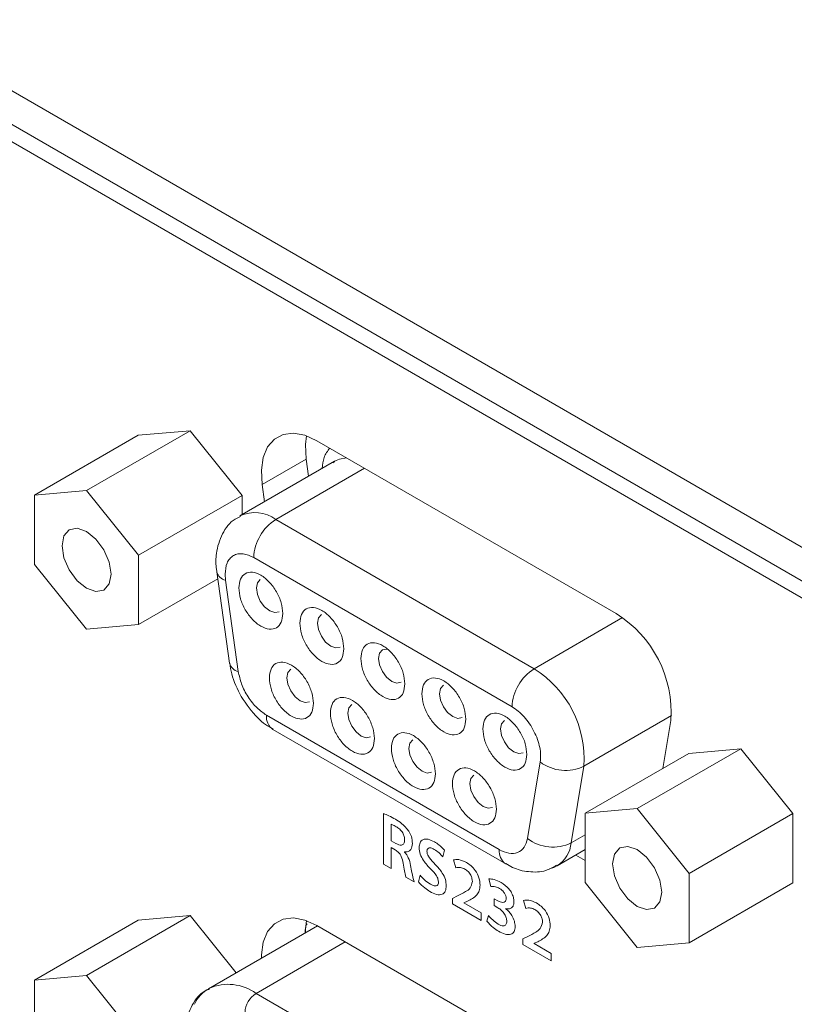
# Model space of a CAD drawing. Header units: millimetres. Extents: x 0 to 1118, y 0 to 864.
# Tile 23 of 256: x 242 to 248, y 201 to 209. Entities that reach past the tile are written whole.
import ezdxf

# ---------------------------------------------------------------- set-up
doc = ezdxf.new("R2010")
doc.units = ezdxf.units.MM

msp = doc.modelspace()

# ---------------------------------------------------------------- linework, layer by layer
at = {"color": 7, "linetype": 'Continuous', "lineweight": 15}
for p, q in [((197.6662, 233.9183), (249.4618, 204.0173)), ((197.8319, 233.552), (249.46, 203.7477)), ((249.46, 203.6105), (201.7859, 231.1322)), ((242.3111, 205.2849), (243.1438, 205.7656)), ((243.1438, 205.7656), (242.7266, 205.7283)), ((243.561, 205.2466), (243.1438, 205.7656)), ((241.8939, 205.2476), (242.7266, 205.7283)), ((246.5624, 204.298), (244.1602, 205.6848)), ((244.3022, 205.5206), (243.5421, 205.0818)), ((243.7208, 205.3337), (244.0744, 205.5378)), ((244.0744, 205.5378), (244.0937, 205.4002)), ((244.289, 205.5073), (244.3038, 205.518)), ((242.3111, 205.2849), (241.8939, 205.2476)), ((242.7283, 204.7659), (242.3111, 205.2849)), ((243.7208, 205.3337), (243.7401, 205.1961)), ((241.8939, 205.2476), (241.8939, 204.6913)), ((242.7283, 204.7659), (243.561, 205.2466)), ((243.561, 205.0927), (243.561, 205.2466)), ((243.8295, 205.0533), (245.9031, 203.8563)), ((242.7283, 204.2097), (242.7283, 204.7659)), ((243.6528, 204.7472), (245.7264, 203.5501)), ((241.8939, 204.6913), (242.3111, 204.1723)), ((242.7283, 204.2097), (243.3637, 204.5764)), ((243.3557, 204.6337), (243.4585, 203.9006)), ((243.4265, 204.5664), (243.423, 204.6145)), ((243.5293, 203.8333), (243.4265, 204.5664)), ((242.3111, 204.1723), (242.7283, 204.2097)), ((245.6235, 202.4051), (243.7556, 203.4834)), ((246.9377, 203.0568), (247.0018, 203.4396)), ((243.8074, 203.3689), (245.6753, 202.2906)), ((246.7306, 202.7336), (247.5632, 203.2143)), ((247.5632, 203.2143), (247.146, 203.177)), ((247.9804, 202.6953), (247.5632, 203.2143)), ((246.3134, 202.6963), (247.146, 203.177)), ((245.9527, 203.108), (245.8498, 202.4937)), ((246.3035, 203.0741), (246.2007, 202.4598)), ((244.6945, 202.6948), (244.6945, 202.2894)), ((246.7306, 202.7336), (246.3134, 202.6963)), ((246.3134, 202.6963), (246.3134, 202.1401)), ((247.1477, 202.2147), (246.7306, 202.7336)), ((247.1477, 202.2147), (247.9804, 202.6953)), ((247.9804, 202.139), (247.9804, 202.6953)), ((244.757, 202.4763), (244.757, 202.6082)), ((244.7947, 202.4545), (244.757, 202.4763)), ((244.757, 202.2533), (244.757, 202.4218)), ((244.757, 202.4218), (244.789, 202.4034)), ((244.8643, 202.3846), (244.8643, 202.3865)), ((245.1701, 202.3485), (245.185, 202.3996)), ((246.0878, 202.2745), (246.3134, 202.4048)), ((246.2376, 202.361), (246.3134, 202.3173)), ((244.6945, 202.2894), (244.757, 202.2533)), ((245.2553, 202.322), (245.2741, 202.2587)), ((244.9889, 202.2007), (244.975, 202.1472)), ((247.1477, 201.6584), (247.1477, 202.2147)), ((244.8746, 202.1853), (244.9399, 202.1477)), ((245.5406, 202.1698), (245.5552, 202.1086)), ((246.3134, 202.1401), (246.7306, 201.6211)), ((247.1477, 201.6584), (247.9804, 202.139)), ((245.2893, 202.0333), (245.2489, 202.0141)), ((245.2489, 202.0141), (245.2489, 201.9693)), ((245.2489, 201.9693), (245.478, 201.8371)), ((245.3401, 201.9788), (245.37, 201.991)), ((245.3401, 201.9776), (245.3401, 201.9788)), ((245.478, 201.898), (245.3401, 201.9776)), ((245.6119, 201.994), (245.583, 202.0107)), ((245.583, 202.0107), (245.583, 201.9562)), ((245.583, 201.9562), (245.6128, 201.939)), ((245.818, 201.9971), (245.8369, 201.9339)), ((242.3111, 201.3961), (243.1438, 201.8768)), ((243.1438, 201.8768), (242.7266, 201.8395)), ((243.5126, 201.418), (243.1438, 201.8768)), ((245.478, 201.8371), (245.478, 201.898)), ((245.5382, 201.8763), (245.5235, 201.8306)), ((245.6765, 201.9306), (245.6765, 201.9319)), ((241.8939, 201.3588), (242.7266, 201.8395)), ((244.1638, 201.7939), (243.2901, 201.2896)), ((246.5624, 200.4092), (244.1602, 201.796)), ((245.8521, 201.7084), (245.8117, 201.6892)), ((245.8117, 201.6892), (245.8117, 201.6444)), ((245.8117, 201.6444), (246.0408, 201.5122)), ((245.9029, 201.6539), (245.9328, 201.6661)), ((245.9029, 201.6527), (245.9029, 201.6539)), ((246.0408, 201.5731), (245.9029, 201.6527)), ((246.7306, 201.6211), (247.1477, 201.6584)), ((246.0408, 201.5122), (246.0408, 201.5731)), ((242.3111, 201.3961), (241.8939, 201.3588)), ((241.8939, 201.3588), (241.8939, 200.8026)), ((242.7283, 200.8772), (242.3111, 201.3961)), ((245.7785, 200.0354), (243.6713, 201.2519))]:
    msp.add_line(p, q, dxfattribs=at)
at = {"color": 9, "linetype": 'Continuous', "lineweight": 15}
for p, q in [((243.8295, 205.0533), (244.5418, 205.4645)), ((245.9031, 203.8563), (246.6125, 204.2658)), ((246.3035, 203.0741), (247.0068, 203.4801)), ((246.2007, 202.4598), (246.3134, 202.5249)), ((243.6713, 201.2519), (244.3871, 201.665))]:
    msp.add_line(p, q, dxfattribs=at)
at = {"color": 7, "linetype": 'Continuous', "lineweight": 15, "flags": 128}
for points in [[(244.1602, 205.6848), (244.0636, 205.7283), (243.9716, 205.7454), (243.8886, 205.7351), (243.8184, 205.698), (243.7644, 205.6359), (243.7292, 205.5517), (243.7144, 205.4493), (243.7208, 205.3337)], [(244.0757, 205.7242), (244.068, 205.6534), (244.0744, 205.5378)], [(242.3111, 204.9562), (242.2357, 204.9825), (242.1718, 204.97), (242.129, 204.9209), (242.114, 204.8424), (242.129, 204.7467), (242.1718, 204.6481), (242.2357, 204.5619), (242.3111, 204.501), (242.3866, 204.4748), (242.4505, 204.4872), (242.4932, 204.5364), (242.5082, 204.6148), (242.4932, 204.7106), (242.4505, 204.8091), (242.3866, 204.8954), (242.3111, 204.9562)], [(243.7059, 204.5724), (243.7059, 204.5724), (243.6829, 204.5459), (243.6749, 204.5037), (243.6829, 204.4522), (243.7059, 204.3992), (243.7403, 204.3528), (243.7809, 204.32), (243.8215, 204.3059), (243.8559, 204.3126)], [(244.1956, 204.2897), (244.1956, 204.2897), (244.1726, 204.2633), (244.1645, 204.221), (244.1726, 204.1695), (244.1956, 204.1165), (244.23, 204.0701), (244.2706, 204.0373), (244.3112, 204.0232), (244.3456, 204.0299)], [(244.7259, 204.0128), (244.7197, 204.0137), (244.6853, 204.007), (244.6623, 203.9806), (244.6542, 203.9384), (244.6623, 203.8868), (244.6853, 203.8338), (244.7197, 203.7874), (244.7603, 203.7546), (244.8009, 203.7405), (244.8353, 203.7472)], [(243.9508, 203.8513), (243.9508, 203.8513), (243.9278, 203.8248), (243.9197, 203.7826), (243.9278, 203.7311), (243.9508, 203.6781), (243.9852, 203.6317), (244.0258, 203.5989), (244.0664, 203.5848), (244.1008, 203.5915)], [(245.175, 203.7244), (245.1749, 203.7244), (245.152, 203.6979), (245.1439, 203.6557), (245.152, 203.6041), (245.1749, 203.5511), (245.2094, 203.5047), (245.2499, 203.472), (245.2905, 203.4579), (245.3249, 203.4645)], [(244.4404, 203.5686), (244.4404, 203.5686), (244.4174, 203.5422), (244.4094, 203.5), (244.4174, 203.4484), (244.4404, 203.3954), (244.4749, 203.349), (244.5154, 203.3162), (244.556, 203.3021), (244.5904, 203.3088)], [(245.6646, 203.4417), (245.6646, 203.4417), (245.6416, 203.4152), (245.6336, 203.373), (245.6416, 203.3215), (245.6646, 203.2685), (245.699, 203.222), (245.7396, 203.1893), (245.7802, 203.1752), (245.8146, 203.1819)], [(244.9301, 203.286), (244.9301, 203.2859), (244.9071, 203.2595), (244.899, 203.2173), (244.9071, 203.1657), (244.9301, 203.1127), (244.9645, 203.0663), (245.0051, 203.0336), (245.0457, 203.0195), (245.0801, 203.0261)], [(245.4198, 203.0033), (245.4198, 203.0033), (245.3968, 202.9768), (245.3887, 202.9346), (245.3968, 202.8831), (245.4198, 202.8301), (245.4542, 202.7836), (245.4948, 202.7509), (245.5354, 202.7368), (245.5698, 202.7435)], [(246.7306, 202.405), (246.6551, 202.4312), (246.5912, 202.4188), (246.5485, 202.3696), (246.5335, 202.2911), (246.5485, 202.1954), (246.5912, 202.0969), (246.6551, 202.0106), (246.7306, 201.9497), (246.806, 201.9235), (246.8699, 201.936), (246.9127, 201.9851), (246.9277, 202.0636), (246.9127, 202.1593), (246.8699, 202.2578), (246.806, 202.3441), (246.7306, 202.405)], [(246.087, 202.2741), (246.0616, 202.262), (246.0277, 202.252)], [(244.1602, 201.796), (244.0636, 201.8395), (243.9716, 201.8566), (243.8886, 201.8463), (243.8184, 201.8093), (243.7644, 201.7471), (243.7292, 201.6629), (243.7144, 201.5606), (243.714, 201.5343)], [(244.0757, 201.8355), (244.068, 201.7647), (244.0676, 201.7384)]]:
    msp.add_lwpolyline(points, dxfattribs=at)
at = {"color": 9, "linetype": 'Continuous', "lineweight": 15, "flags": 128}
msp.add_lwpolyline([(244.3982, 205.5474), (244.3422, 205.538), (244.3022, 205.5206)], dxfattribs=at)
at = {"color": 9, "linetype": 'Continuous', "lineweight": 15}
for centre, radius, start, end in [((243.6616, 204.824), 0.2842, 53.78882, 114.78632), ((243.4471, 204.659), 0.0949, 195.91527, 257.46794), ((245.9537, 202.4834), 0.2481, 302.50587, 354.55536), ((245.7491, 202.3929), 0.1262, 174.44066, 233.60463), ((243.4481, 200.946), 0.3786, 53.87374, 113.88312)]:
    msp.add_arc(centre, radius, start, end, dxfattribs=at)
at = {"color": 7, "linetype": 'Continuous', "lineweight": 15}
for centre, radius, start, end in [((244.0366, 204.7297), 0.3842, 122.60548, 177.39452), ((246.0677, 203.5031), 0.9363, 356.11451, 58.10192), ((243.5497, 203.9257), 0.0946, 195.3528, 257.54043), ((246.1102, 203.5326), 0.3842, 122.60548, 177.39452), ((245.4523, 203.1319), 0.8532, 356.11451, 58.10192), ((243.8746, 203.4682), 0.1199, 172.74417, 235.94365), ((246.1557, 203.3761), 0.3363, 232.87189, 296.09167), ((246.0528, 202.7618), 0.3363, 232.87189, 296.09167), ((243.4366, 201.0446), 0.2854, 119.80697, 154.7683), ((243.7748, 201.09), 0.1921, 122.60548, 177.39452)]:
    msp.add_arc(centre, radius, start, end, dxfattribs=at)
at = {"color": 9, "linetype": 'Continuous', "lineweight": 15}
for points, knots in [([(244.2635, 205.6251), (244.2459, 205.6024), (244.2131, 205.5602), (244.2055, 205.4935), (244.202, 205.4628)], [0, 0, 0, 0, 0.539261, 1, 1, 1, 1]), ([(244.0814, 201.8103), (244.0801, 201.8083), (244.0686, 201.7901), (244.067, 201.7622), (244.0655, 201.7372)], [0, 0, 0, 0, 0.1069285, 1, 1, 1, 1])]:
    msp.add_open_spline(points, degree=3, knots=knots, dxfattribs=at)
at = {"color": 7, "linetype": 'Continuous', "lineweight": 15}
for points, knots in [([(243.5458, 205.0767), (243.5314, 205.0705), (243.4689, 205.0432), (243.3921, 204.937), (243.3507, 204.7991), (243.3458, 204.6935), (243.3557, 204.6441), (243.3579, 204.6333)], [0, 0, 0, 0, 0.091078, 0.396047, 0.71906, 0.938738, 1, 1, 1, 1]), ([(243.423, 204.6145), (243.426, 204.646), (243.4308, 204.6948), (243.4594, 204.7401), (243.4891, 204.7652), (243.5257, 204.7784), (243.5792, 204.7805), (243.6239, 204.7603), (243.6528, 204.7472)], [0, 0, 0, 0, 0.239443, 0.36959, 0.5, 0.630147, 0.760557, 1, 1, 1, 1]), ([(243.4608, 203.9003), (243.465, 203.8717), (243.4784, 203.78), (243.5228, 203.6923), (243.5534, 203.632)], [0, 0, 0, 0, 0.311641, 1, 1, 1, 1]), ([(243.7556, 203.4834), (243.7297, 203.5013), (243.6762, 203.5383), (243.605, 203.6284), (243.5508, 203.7322), (243.5363, 203.8003), (243.5293, 203.8333)], [0, 0, 0, 0, 0.242227, 0.5, 0.757773, 1, 1, 1, 1]), ([(243.5534, 203.632), (243.595, 203.5717), (243.6527, 203.4878), (243.7446, 203.4071), (243.7882, 203.3837), (243.8086, 203.3728)], [0, 0, 0, 0, 0.577747, 0.803072, 1, 1, 1, 1]), ([(245.7264, 203.5501), (245.7431, 203.5393), (245.7765, 203.5176), (245.8242, 203.4705), (245.8674, 203.4157), (245.9037, 203.3542), (245.932, 203.2896), (245.9499, 203.225), (245.9584, 203.1624), (245.9546, 203.1261), (245.9527, 203.108)], [0, 0, 0, 0, 0.125061, 0.249994, 0.374876, 0.499997, 0.624879, 0.75, 0.874819, 1, 1, 1, 1]), ([(244.7901, 202.648), (244.7721, 202.658), (244.7402, 202.6758), (244.7085, 202.689), (244.6945, 202.6948)], [0, 0, 0, 0, 0.560031, 1, 1, 1, 1]), ([(244.757, 202.6082), (244.7643, 202.6052), (244.7773, 202.5999), (244.7905, 202.5924), (244.7963, 202.5891)], [0, 0, 0, 0, 0.559618, 1, 1, 1, 1]), ([(244.8972, 202.5542), (244.8784, 202.5764), (244.8447, 202.6163), (244.8068, 202.6383), (244.7901, 202.648)], [0, 0, 0, 0, 0.557321, 1, 1, 1, 1]), ([(244.7963, 202.5891), (244.8058, 202.5831), (244.8247, 202.571), (244.8493, 202.5425), (244.8627, 202.5099), (244.8638, 202.492), (244.8643, 202.483)], [0, 0, 0, 0, 0.280926, 0.560108, 0.779437, 1, 1, 1, 1]), ([(244.9268, 202.4544), (244.9256, 202.4728), (244.9234, 202.5055), (244.9052, 202.5393), (244.8972, 202.5542)], [0, 0, 0, 0, 0.5603241, 1, 1, 1, 1]), ([(244.8643, 202.483), (244.8632, 202.4724), (244.861, 202.4513), (244.8407, 202.4398), (244.8174, 202.4429), (244.8023, 202.4506), (244.7947, 202.4545)], [0, 0, 0, 0, 0.279558, 0.55825, 0.778831, 1, 1, 1, 1]), ([(244.8643, 202.3865), (244.8741, 202.3864), (244.8936, 202.3864), (244.9205, 202.4056), (244.9244, 202.4359), (244.9268, 202.4544)], [0, 0, 0, 0, 0.280772, 0.561599, 1, 1, 1, 1]), ([(245.1027, 202.4676), (245.086, 202.4758), (245.0529, 202.4922), (245.0113, 202.4894), (244.9851, 202.4637), (244.9822, 202.4351), (244.9808, 202.4209)], [0, 0, 0, 0, 0.280832, 0.560174, 0.779987, 1, 1, 1, 1]), ([(245.185, 202.3996), (245.1702, 202.415), (245.1437, 202.4427), (245.1152, 202.4599), (245.1027, 202.4676)], [0, 0, 0, 0, 0.5592731, 1, 1, 1, 1]), ([(245.8498, 202.4937), (245.8428, 202.4688), (245.8283, 202.4174), (245.7741, 202.3763), (245.7029, 202.3683), (245.6494, 202.3931), (245.6235, 202.4051)], [0, 0, 0, 0, 0.242227, 0.5, 0.757773, 1, 1, 1, 1]), ([(244.789, 202.4034), (244.7982, 202.3972), (244.8166, 202.385), (244.8431, 202.3437), (244.8483, 202.3138), (244.8515, 202.2954)], [0, 0, 0, 0, 0.2808044, 0.5588733, 1, 1, 1, 1]), ([(244.9125, 202.2779), (244.9076, 202.2987), (244.9008, 202.3278), (244.8815, 202.3647), (244.8701, 202.378), (244.8643, 202.3846)], [0, 0, 0, 0, 0.559431, 0.779792, 1, 1, 1, 1]), ([(244.9808, 202.4209), (244.9824, 202.4038), (244.9858, 202.3697), (245.0207, 202.3054), (245.0535, 202.2704), (245.0735, 202.249)], [0, 0, 0, 0, 0.2796044, 0.5591743, 1, 1, 1, 1]), ([(245.0432, 202.3921), (245.0439, 202.3975), (245.0451, 202.4085), (245.0546, 202.4171), (245.0725, 202.4217), (245.0896, 202.4132), (245.1017, 202.4072)], [0, 0, 0, 0, 0.186657, 0.373801, 0.560633, 1, 1, 1, 1]), ([(245.1106, 202.2862), (245.094, 202.303), (245.071, 202.3263), (245.046, 202.366), (245.0442, 202.3834), (245.0432, 202.3921)], [0, 0, 0, 0, 0.561946, 0.781379, 1, 1, 1, 1]), ([(245.1017, 202.4072), (245.1151, 202.3986), (245.1389, 202.3832), (245.1606, 202.3591), (245.1701, 202.3485)], [0, 0, 0, 0, 0.559934, 1, 1, 1, 1]), ([(244.8515, 202.2954), (244.8549, 202.2751), (244.8611, 202.2388), (244.8705, 202.2016), (244.8746, 202.1853)], [0, 0, 0, 0, 0.560242, 1, 1, 1, 1]), ([(244.9399, 202.1477), (244.934, 202.1722), (244.9235, 202.2159), (244.9159, 202.2589), (244.9125, 202.2779)], [0, 0, 0, 0, 0.559619, 1, 1, 1, 1]), ([(245.1985, 202.1147), (245.1973, 202.1314), (245.1948, 202.1647), (245.1629, 202.2295), (245.1304, 202.2647), (245.1106, 202.2862)], [0, 0, 0, 0, 0.279925, 0.559356, 1, 1, 1, 1]), ([(245.36, 202.302), (245.3388, 202.3121), (245.3009, 202.3302), (245.2692, 202.3245), (245.2553, 202.322)], [0, 0, 0, 0, 0.559726, 1, 1, 1, 1]), ([(245.4702, 202.1197), (245.4684, 202.1391), (245.465, 202.1777), (245.4355, 202.2365), (245.3974, 202.2775), (245.3725, 202.2938), (245.36, 202.302)], [0, 0, 0, 0, 0.2796174, 0.5586651, 0.7789384, 1, 1, 1, 1]), ([(245.6764, 202.2945), (245.6942, 202.2833), (245.7503, 202.2477), (245.8598, 202.2227), (245.9868, 202.2239), (246.0557, 202.2634), (246.0833, 202.2793)], [0, 0, 0, 0, 0.142859, 0.452694, 0.780348, 1, 1, 1, 1]), ([(245.072, 202.1268), (245.0556, 202.1377), (245.0264, 202.1572), (245.0004, 202.1874), (244.9889, 202.2007)], [0, 0, 0, 0, 0.559755, 1, 1, 1, 1]), ([(245.0735, 202.249), (245.0897, 202.2327), (245.1124, 202.21), (245.1338, 202.1702), (245.1353, 202.1536), (245.136, 202.1453)], [0, 0, 0, 0, 0.560716, 0.780426, 1, 1, 1, 1]), ([(245.2741, 202.2587), (245.2865, 202.2614), (245.3087, 202.2662), (245.3353, 202.2543), (245.347, 202.249)], [0, 0, 0, 0, 0.560307, 1, 1, 1, 1]), ([(245.347, 202.249), (245.3558, 202.2433), (245.3734, 202.2319), (245.3953, 202.2035), (245.4063, 202.1734), (245.4072, 202.1569), (245.4077, 202.1486)], [0, 0, 0, 0, 0.281004, 0.559049, 0.779413, 1, 1, 1, 1]), ([(244.975, 202.1472), (244.9916, 202.1294), (245.0214, 202.0975), (245.0536, 202.0772), (245.0678, 202.0683)], [0, 0, 0, 0, 0.55924, 1, 1, 1, 1]), ([(245.0678, 202.0683), (245.0855, 202.0593), (245.1207, 202.0415), (245.1661, 202.0414), (245.1941, 202.069), (245.197, 202.0995), (245.1985, 202.1147)], [0, 0, 0, 0, 0.281089, 0.560178, 0.780098, 1, 1, 1, 1]), ([(245.136, 202.1453), (245.1355, 202.1391), (245.1346, 202.1266), (245.1249, 202.1156), (245.1046, 202.1107), (245.0854, 202.1202), (245.072, 202.1268)], [0, 0, 0, 0, 0.187001, 0.373641, 0.560631, 1, 1, 1, 1]), ([(245.4077, 202.1486), (245.4031, 202.1299), (245.3939, 202.0923), (245.3458, 202.0627), (245.3108, 202.0444), (245.2893, 202.0333)], [0, 0, 0, 0, 0.277465, 0.558282, 1, 1, 1, 1]), ([(245.37, 201.991), (245.3965, 202.0049), (245.4334, 202.0242), (245.4656, 202.0726), (245.4687, 202.104), (245.4702, 202.1197)], [0, 0, 0, 0, 0.560337, 0.7802445, 1, 1, 1, 1]), ([(245.6385, 202.1414), (245.6193, 202.1512), (245.585, 202.1688), (245.5542, 202.1695), (245.5406, 202.1698)], [0, 0, 0, 0, 0.560293, 1, 1, 1, 1]), ([(245.5552, 202.1086), (245.5674, 202.1094), (245.5892, 202.1109), (245.614, 202.0991), (245.625, 202.0939)], [0, 0, 0, 0, 0.559869, 1, 1, 1, 1]), ([(245.7419, 201.9884), (245.741, 201.9995), (245.7394, 202.0217), (245.7241, 202.0581), (245.6921, 202.1055), (245.6606, 202.1266), (245.6385, 202.1414)], [0, 0, 0, 0, 0.187037, 0.373921, 0.560974, 1, 1, 1, 1]), ([(245.625, 202.0939), (245.6323, 202.0892), (245.647, 202.0797), (245.6659, 202.0579), (245.6776, 202.033), (245.6788, 202.0189), (245.6794, 202.0119)], [0, 0, 0, 0, 0.280976, 0.55989, 0.779966, 1, 1, 1, 1]), ([(245.6794, 202.0119), (245.6779, 202.0027), (245.6748, 201.9842), (245.6476, 201.9778), (245.6254, 201.9878), (245.6119, 201.994)], [0, 0, 0, 0, 0.27941, 0.55887, 1, 1, 1, 1]), ([(245.6765, 201.9319), (245.6864, 201.9306), (245.706, 201.9281), (245.728, 201.939), (245.7402, 201.9606), (245.7413, 201.9791), (245.7419, 201.9884)], [0, 0, 0, 0, 0.280303, 0.559487, 0.779694, 1, 1, 1, 1]), ([(245.9228, 201.9771), (245.9016, 201.9872), (245.8636, 202.0053), (245.832, 201.9996), (245.818, 201.9971)], [0, 0, 0, 0, 0.559726, 1, 1, 1, 1]), ([(246.0329, 201.7948), (246.0312, 201.8142), (246.0278, 201.8528), (245.9983, 201.9116), (245.9602, 201.9527), (245.9353, 201.969), (245.9228, 201.9771)], [0, 0, 0, 0, 0.279617, 0.558665, 0.778938, 1, 1, 1, 1]), ([(245.6158, 201.8073), (245.6006, 201.8176), (245.5734, 201.8361), (245.549, 201.864), (245.5382, 201.8763)], [0, 0, 0, 0, 0.559681, 1, 1, 1, 1]), ([(245.6128, 201.939), (245.6224, 201.9324), (245.6416, 201.9194), (245.6664, 201.8912), (245.6818, 201.8585), (245.6835, 201.84), (245.6844, 201.8308)], [0, 0, 0, 0, 0.280524, 0.560737, 0.779935, 1, 1, 1, 1]), ([(245.7515, 201.7891), (245.7502, 201.8032), (245.7478, 201.8314), (245.7277, 201.8737), (245.703, 201.9076), (245.6853, 201.9229), (245.6765, 201.9306)], [0, 0, 0, 0, 0.279933, 0.559144, 0.779519, 1, 1, 1, 1]), ([(245.8369, 201.9339), (245.8493, 201.9365), (245.8715, 201.9413), (245.8981, 201.9294), (245.9098, 201.9242)], [0, 0, 0, 0, 0.560307, 1, 1, 1, 1]), ([(245.9098, 201.9242), (245.9186, 201.9184), (245.9362, 201.907), (245.958, 201.8786), (245.969, 201.8485), (245.97, 201.832), (245.9705, 201.8237)], [0, 0, 0, 0, 0.281004, 0.559049, 0.779413, 1, 1, 1, 1]), ([(245.5235, 201.8306), (245.5406, 201.8124), (245.5712, 201.7798), (245.6043, 201.7592), (245.6189, 201.7502)], [0, 0, 0, 0, 0.559086, 1, 1, 1, 1]), ([(245.6844, 201.8308), (245.6831, 201.8209), (245.6804, 201.8011), (245.6545, 201.7884), (245.6305, 201.8001), (245.6158, 201.8073)], [0, 0, 0, 0, 0.279345, 0.559297, 1, 1, 1, 1]), ([(245.9705, 201.8237), (245.9659, 201.805), (245.9567, 201.7674), (245.9086, 201.7378), (245.8735, 201.7196), (245.8521, 201.7084)], [0, 0, 0, 0, 0.277465, 0.558282, 1, 1, 1, 1]), ([(245.9328, 201.6661), (245.9593, 201.68), (245.9962, 201.6993), (246.0284, 201.7477), (246.0314, 201.7791), (246.0329, 201.7948)], [0, 0, 0, 0, 0.560337, 0.780245, 1, 1, 1, 1]), ([(245.6189, 201.7502), (245.6363, 201.7413), (245.671, 201.7235), (245.7161, 201.7212), (245.7465, 201.7444), (245.7498, 201.7742), (245.7515, 201.7891)], [0, 0, 0, 0, 0.281114, 0.560773, 0.780392, 1, 1, 1, 1]), ([(243.2991, 201.2878), (243.2868, 201.283), (243.2261, 201.2597), (243.1543, 201.1614), (243.0996, 201.0214), (243.0976, 200.9147), (243.0967, 200.8644)], [0, 0, 0, 0, 0.083038, 0.412081, 0.722964, 1, 1, 1, 1])]:
    msp.add_open_spline(points, degree=3, knots=knots, dxfattribs=at)
for points in [[(243.887, 204.2996), (243.8843, 204.3279), (243.879, 204.3844), (243.8381, 204.4759), (243.7797, 204.5551), (243.7102, 204.6111), (243.6407, 204.6353), (243.5823, 204.6236), (243.5414, 204.5793), (243.5361, 204.5289), (243.5334, 204.5037)], [(243.5334, 204.5037), (243.5361, 204.4755), (243.5414, 204.419), (243.5823, 204.3274), (243.6407, 204.2483), (243.7102, 204.1922), (243.7797, 204.168), (243.8381, 204.1797), (243.879, 204.2241), (243.8843, 204.2744), (243.887, 204.2996)], [(244.3767, 204.0169), (244.374, 204.0452), (244.3687, 204.1017), (244.3278, 204.1932), (244.2694, 204.2724), (244.1999, 204.3284), (244.1304, 204.3526), (244.072, 204.3409), (244.0311, 204.2966), (244.0258, 204.2462), (244.0231, 204.221)], [(244.0231, 204.221), (244.0258, 204.1928), (244.0311, 204.1363), (244.072, 204.0447), (244.1304, 203.9656), (244.1999, 203.9095), (244.2694, 203.8854), (244.3278, 203.897), (244.3687, 203.9414), (244.374, 203.9918), (244.3767, 204.0169)], [(244.8663, 203.7343), (244.8637, 203.7625), (244.8584, 203.819), (244.8175, 203.9106), (244.7591, 203.9897), (244.6896, 204.0458), (244.6201, 204.0699), (244.5616, 204.0583), (244.5208, 204.0139), (244.5154, 203.9635), (244.5128, 203.9384)], [(244.5128, 203.9384), (244.5154, 203.9101), (244.5208, 203.8536), (244.5616, 203.7621), (244.6201, 203.6829), (244.6896, 203.6269), (244.7591, 203.6027), (244.8175, 203.6144), (244.8584, 203.6587), (244.8637, 203.7091), (244.8663, 203.7343)], [(244.1318, 203.5785), (244.1292, 203.6068), (244.1239, 203.6633), (244.083, 203.7548), (244.0246, 203.834), (243.9551, 203.89), (243.8856, 203.9142), (243.8271, 203.9025), (243.7863, 203.8582), (243.7809, 203.8078), (243.7783, 203.7826)], [(243.7783, 203.7826), (243.7809, 203.7544), (243.7863, 203.6979), (243.8271, 203.6063), (243.8856, 203.5272), (243.9551, 203.4711), (244.0246, 203.447), (244.083, 203.4586), (244.1239, 203.503), (244.1292, 203.5534), (244.1318, 203.5785)], [(245.356, 203.4516), (245.3534, 203.4798), (245.348, 203.5363), (245.3072, 203.6279), (245.2487, 203.707), (245.1792, 203.7631), (245.1097, 203.7872), (245.0513, 203.7756), (245.0104, 203.7312), (245.0051, 203.6809), (245.0025, 203.6557)], [(244.6215, 203.2959), (244.6188, 203.3241), (244.6135, 203.3806), (244.5727, 203.4722), (244.5142, 203.5513), (244.4447, 203.6074), (244.3752, 203.6315), (244.3168, 203.6199), (244.2759, 203.5755), (244.2706, 203.5251), (244.268, 203.5)], [(245.0025, 203.6557), (245.0051, 203.6274), (245.0104, 203.5709), (245.0513, 203.4794), (245.1097, 203.4002), (245.1792, 203.3442), (245.2487, 203.32), (245.3072, 203.3317), (245.348, 203.376), (245.3534, 203.4264), (245.356, 203.4516)], [(244.268, 203.5), (244.2706, 203.4717), (244.2759, 203.4152), (244.3168, 203.3237), (244.3752, 203.2445), (244.4447, 203.1885), (244.5142, 203.1643), (244.5727, 203.176), (244.6135, 203.2203), (244.6188, 203.2707), (244.6215, 203.2959)], [(245.8457, 203.1689), (245.843, 203.1971), (245.8377, 203.2536), (245.7968, 203.3452), (245.7384, 203.4243), (245.6689, 203.4804), (245.5994, 203.5046), (245.541, 203.4929), (245.5001, 203.4485), (245.4948, 203.3982), (245.4921, 203.373)], [(245.4921, 203.373), (245.4948, 203.3447), (245.5001, 203.2882), (245.541, 203.1967), (245.5994, 203.1176), (245.6689, 203.0615), (245.7384, 203.0373), (245.7968, 203.049), (245.8377, 203.0933), (245.843, 203.1437), (245.8457, 203.1689)], [(245.1112, 203.0132), (245.1085, 203.0414), (245.1032, 203.0979), (245.0623, 203.1895), (245.0039, 203.2686), (244.9344, 203.3247), (244.8649, 203.3488), (244.8065, 203.3372), (244.7656, 203.2928), (244.7603, 203.2425), (244.7576, 203.2173)], [(244.7576, 203.2173), (244.7603, 203.189), (244.7656, 203.1325), (244.8065, 203.041), (244.8649, 202.9618), (244.9344, 202.9058), (245.0039, 202.8816), (245.0623, 202.8933), (245.1032, 202.9376), (245.1085, 202.988), (245.1112, 203.0132)], [(245.6008, 202.7305), (245.5982, 202.7587), (245.5929, 202.8152), (245.552, 202.9068), (245.4936, 202.9859), (245.4241, 203.042), (245.3546, 203.0662), (245.2961, 203.0545), (245.2553, 203.0101), (245.25, 202.9598), (245.2473, 202.9346)], [(245.2473, 202.9346), (245.25, 202.9063), (245.2553, 202.8498), (245.2961, 202.7583), (245.3546, 202.6792), (245.4241, 202.6231), (245.4936, 202.5989), (245.552, 202.6106), (245.5929, 202.6549), (245.5982, 202.7053), (245.6008, 202.7305)]]:
    msp.add_open_spline(points, degree=3, dxfattribs=at)

doc.saveas('drawing.dxf')
